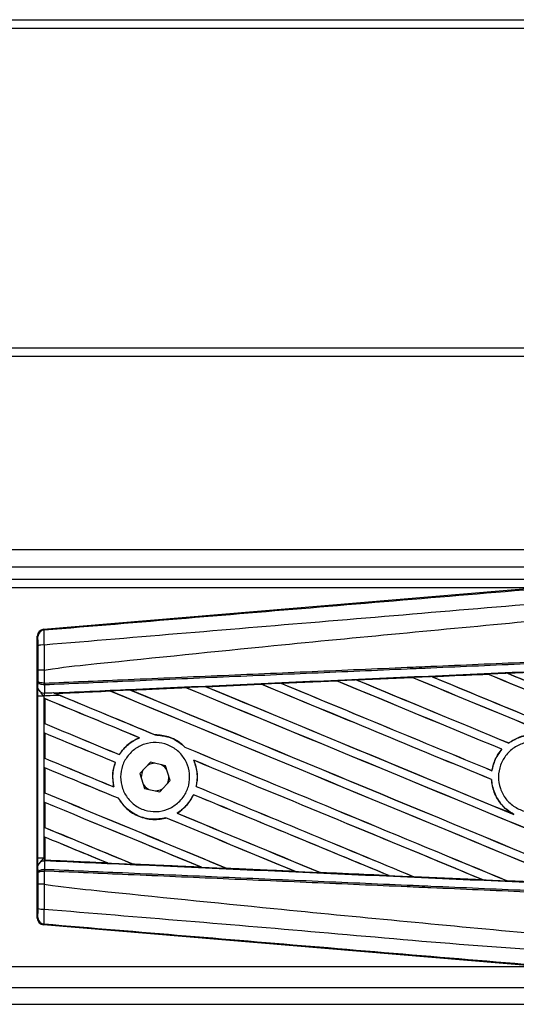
# Model space of a CAD drawing. Header units: millimetres. Extents: x 0 to 420, y 0 to 297.
# Tile 75 of 104: x 217.68 to 220.94, y 237.39 to 243.86. Entities that reach past the tile are written whole.
import ezdxf

# ---------------------------------------------------------------- set-up
doc = ezdxf.new("R2010")
doc.units = ezdxf.units.MM

msp = doc.modelspace()

# ---------------------------------------------------------------- linework, layer by layer
at = {"color": 7, "linetype": 'Continuous', "lineweight": 25}
for p, q in [((57.42278, 243.85996), (223.20794, 243.85996)), ((57.42278, 243.8047), (223.20794, 243.8047)), ((57.42278, 241.70475), (223.20794, 241.70475)), ((57.42278, 241.64949), (223.20794, 241.64949)), ((222.76584, 240.37847), (56.98068, 240.37847)), ((139.818, 240.26795), (221.19088, 240.26795)), ((139.818, 240.18505), (221.16325, 240.18505)), ((221.0721, 240.12979), (212.54242, 240.12979)), ((217.83302, 239.85668), (221.11093, 240.13307)), ((217.79685, 239.80866), (217.79253, 239.81263)), ((217.79253, 237.96018), (217.79253, 239.81263)), ((217.83302, 239.85668), (217.83734, 239.85271)), ((217.79749, 239.51471), (217.79749, 239.58835)), ((217.83718, 239.58845), (217.83721, 239.58845)), ((217.83721, 239.58845), (217.83721, 239.50328)), ((220.75046, 239.56247), (220.3844, 239.5462)), ((220.75035, 239.56253), (220.75046, 239.56247)), ((220.75046, 239.56247), (220.75093, 239.56203)), ((220.8794, 239.56825), (221.24651, 239.58448)), ((220.87955, 239.5682), (220.8794, 239.56825)), ((220.88111, 239.5678), (220.87955, 239.5682)), ((217.79709, 239.46965), (217.79749, 239.51471)), ((217.83996, 239.49153), (217.83717, 239.49159)), ((217.83721, 239.50328), (217.83896, 239.50328)), ((217.83996, 239.49153), (217.83949, 239.43831)), ((218.89989, 239.48009), (219.26214, 239.49629)), ((219.26214, 239.49629), (219.2627, 239.49603)), ((219.2627, 239.49603), (219.26314, 239.49562)), ((219.39442, 239.5022), (219.75818, 239.51843)), ((219.39502, 239.50198), (219.39442, 239.5022)), ((219.39649, 239.5016), (219.39502, 239.50198)), ((219.75818, 239.51843), (219.75853, 239.51827)), ((219.75853, 239.51827), (219.75898, 239.51784)), ((219.88917, 239.52427), (220.25424, 239.54052)), ((219.88956, 239.52413), (219.88917, 239.52427)), ((220.25445, 239.54041), (219.88956, 239.52413)), ((219.89106, 239.52375), (219.88956, 239.52413)), ((220.25424, 239.54052), (220.25445, 239.54041)), ((220.25445, 239.54041), (220.25491, 239.53998)), ((220.3844, 239.5462), (220.38416, 239.54629)), ((220.38593, 239.54581), (220.3844, 239.5462)), ((217.89889, 239.4409), (217.90247, 239.43943)), ((218.27132, 239.4513), (217.91328, 239.43505)), ((217.91462, 239.43471), (217.91328, 239.43505)), ((218.27132, 239.4513), (218.27173, 239.45091)), ((218.40827, 239.45709), (218.40689, 239.45744)), ((218.76696, 239.47371), (218.76739, 239.47331)), ((218.90223, 239.47938), (218.9008, 239.47975)), ((217.79691, 238.35428), (217.79691, 239.41853)), ((217.83662, 239.41853), (217.79691, 239.41853)), ((217.83662, 239.41853), (217.83662, 238.35428)), ((217.84189, 239.40152), (217.84189, 239.23735)), ((217.84214, 239.40116), (217.84189, 239.40152)), ((217.84214, 239.23751), (217.84214, 239.40116)), ((217.84189, 239.23735), (217.84214, 239.23751)), ((217.84189, 239.17423), (217.84189, 239.01005)), ((217.84214, 239.17386), (217.84189, 239.17423)), ((217.84214, 239.01021), (217.84214, 239.17386)), ((218.56654, 239.16384), (218.566, 239.16433)), ((218.46279, 239.14464), (218.46375, 239.1445)), ((220.88805, 239.11007), (220.88776, 239.11045)), ((218.33084, 239.03437), (218.33051, 239.03477)), ((218.762, 239.08298), (218.76128, 239.08302)), ((220.84303, 239.06932), (220.84367, 239.06932)), ((217.84189, 239.01005), (217.84214, 239.01021)), ((218.30479, 238.98265), (218.30533, 238.98269)), ((218.5357, 238.98392), (218.46638, 238.90896)), ((218.63527, 238.96136), (218.5357, 238.98392)), ((218.81987, 238.99728), (218.82065, 238.9967)), ((217.84189, 238.94693), (217.84189, 238.78275)), ((217.84214, 238.94657), (217.84189, 238.94693)), ((217.84214, 238.78292), (217.84214, 238.94657)), ((218.46638, 238.90896), (218.49663, 238.81145)), ((218.66553, 238.86385), (218.63527, 238.96136)), ((220.77809, 238.92836), (220.77767, 238.9288)), ((218.47477, 238.8864), (218.4749, 238.88148)), ((218.59621, 238.78889), (218.66553, 238.86385)), ((220.77489, 238.87022), (220.77537, 238.87029)), ((217.84189, 238.78275), (217.84214, 238.78292)), ((218.29575, 238.82164), (218.29512, 238.82216)), ((218.49663, 238.81145), (218.59621, 238.78889)), ((218.83654, 238.82475), (218.83604, 238.8247)), ((217.84189, 238.71963), (217.84189, 238.55546)), ((217.84214, 238.71927), (217.84189, 238.71963)), ((217.84214, 238.55562), (217.84214, 238.71927)), ((218.32512, 238.74695), (218.32565, 238.74699)), ((218.81777, 238.77085), (218.81812, 238.77044)), ((218.71097, 238.64957), (218.71016, 238.64964)), ((218.63694, 238.61831), (218.63729, 238.61791)), ((220.9217, 238.64153), (220.91569, 238.64428)), ((217.84189, 238.55546), (217.84214, 238.55562)), ((217.84189, 238.49234), (217.84189, 238.35405)), ((217.84214, 238.49197), (217.84189, 238.49234)), ((217.84214, 238.34139), (217.84214, 238.49197)), ((217.83662, 238.35428), (217.79691, 238.35428)), ((217.83662, 238.35428), (217.84189, 238.35405)), ((217.83949, 238.3345), (217.83996, 238.28128)), ((217.84182, 238.33439), (217.83949, 238.3345)), ((217.84184, 238.33613), (217.84182, 238.33439)), ((217.84189, 238.35405), (217.84189, 238.34012)), ((217.84189, 238.34012), (217.84194, 238.341)), ((217.84214, 238.34139), (217.84194, 238.341)), ((217.84194, 238.341), (218.25314, 238.32233)), ((218.25314, 238.32233), (218.25142, 238.32282)), ((217.79749, 238.2581), (217.79709, 238.30316)), ((217.83996, 238.28128), (217.83717, 238.28122)), ((217.83721, 238.26953), (217.83721, 238.18435)), ((217.83896, 238.26953), (217.83721, 238.26953)), ((218.42148, 238.31512), (218.42199, 238.31469)), ((218.87049, 238.29443), (218.86871, 238.29493)), ((219.03598, 238.2874), (219.03652, 238.28695)), ((219.48724, 238.26669), (219.4854, 238.26722)), ((219.48724, 238.26669), (219.48793, 238.26643)), ((219.65031, 238.25983), (219.65086, 238.25936)), ((219.65134, 238.25914), (219.65086, 238.25936)), ((219.65086, 238.25936), (220.10339, 238.23913)), ((217.79749, 238.18446), (217.79749, 238.2581)), ((220.10339, 238.23913), (220.1015, 238.23967)), ((220.10339, 238.23913), (220.10378, 238.23898)), ((220.26447, 238.2324), (220.26503, 238.23192)), ((220.26529, 238.2318), (220.26503, 238.23192)), ((220.71916, 238.21166), (220.26529, 238.2318)), ((220.71894, 238.21174), (220.71702, 238.21228)), ((220.71894, 238.21174), (220.71916, 238.21166)), ((220.87845, 238.20512), (220.87903, 238.20464)), ((220.87915, 238.20457), (220.87903, 238.20464)), ((221.33402, 238.18447), (220.87915, 238.20457)), ((217.83721, 238.18435), (217.83718, 238.18436)), ((217.79253, 237.96018), (217.79685, 237.96415)), ((217.83734, 237.9201), (217.83302, 237.91613)), ((221.11093, 237.63974), (217.83302, 237.91613)), ((212.54242, 237.64302), (221.0721, 237.64302)), ((208.44971, 237.50486), (221.24615, 237.50486)), ((208.41751, 237.39434), (222.76584, 237.39434))]:
    msp.add_line(p, q, dxfattribs=at)
at = {"color": 7, "linetype": 'Continuous', "lineweight": 25, "flags": 128}
for points in [[(218.56376, 238.97756), (218.53106, 238.97065), (218.51616, 238.96279)], [(218.48591, 238.93008), (218.48171, 238.9213), (218.47477, 238.8864)], [(218.6438, 238.93388), (218.63043, 238.95088), (218.60721, 238.96772)], [(218.48811, 238.83893), (218.50148, 238.82193), (218.52469, 238.80509)], [(218.56815, 238.79525), (218.60085, 238.80216), (218.61574, 238.81002)]]:
    msp.add_lwpolyline(points, dxfattribs=at)
at = {"color": 7, "linetype": 'Continuous', "lineweight": 25}
for centre, radius, start, end in [((217.84106, 239.80865), 0.04421, 94.82433, 179.995395), ((217.82801, 239.65107), 0.10278, 85.093189, 107.317577), ((217.95953, 239.49699), 0.12248, 177.055971, 182.527777), ((217.96233, 239.50789), 0.12346, 182.143241, 187.618539), ((217.83552, 239.47729), 0.03918, 191.253846, 275.813064), ((218.56595, 238.8864), 0.09118, 331.37941, 3.09719), ((217.83552, 238.29551), 0.03918, 84.186936, 168.746154), ((217.95953, 238.27582), 0.12248, 177.472223, 182.944029), ((217.96233, 238.26491), 0.12346, 172.381461, 177.856759), ((217.82801, 238.12174), 0.10278, 252.682423, 274.906811), ((217.84106, 237.96416), 0.04421, 180.004605, 265.17567)]:
    msp.add_arc(centre, radius, start, end, dxfattribs=at)
for centre, major_axis, ratio, start_param, end_param in [((217.83674, 239.81262), (-0.03255, 0.02992), 0.9999298, 5.5398822, 7.0264884), ((222.65041, 238.81789), (47.37583, 2.0691), 0.0174384, 1.6101394, 1.6178511), ((222.65041, 238.32809), (47.40321, -19.63655), 0.0080625, 1.5811211, 1.6142297), ((222.65041, 238.32809), (47.37558, -19.6251), 0.0080625, 1.5811349, 1.6142408), ((222.65041, 239.28213), (47.40321, -19.63655), 0.0080625, 4.6783598, 4.7087439), ((222.65041, 238.81789), (47.37583, 2.0691), 0.0174384, 1.5996611, 1.6073895), ((222.65041, 239.28213), (47.37558, -19.6251), 0.0080625, 4.678374, 4.70873), ((222.65041, 238.81789), (47.37583, 2.0691), 0.0174384, 1.6415937, 1.6492334), ((222.65041, 237.6462), (47.40321, -19.63655), 0.0080625, 1.6137014, 1.6456745), ((222.65041, 237.6462), (47.37558, -19.6251), 0.0080625, 1.6137346, 1.6456952), ((222.65041, 238.60024), (47.40321, -19.63655), 0.0080625, 4.6469879, 4.676221), ((222.65041, 238.81789), (47.37583, 2.0691), 0.0174384, 1.6311045, 1.6387719), ((222.65041, 238.60024), (47.37558, -19.6251), 0.0080625, 4.6469916, 4.676189), ((222.65041, 237.8735), (47.40321, -19.63655), 0.0080625, 1.6122595, 1.6351872), ((222.65041, 237.8735), (47.37558, -19.6251), 0.0080625, 1.6122952, 1.635206), ((222.65041, 238.82753), (47.40321, -19.63655), 0.0080625, 4.657446, 4.6785423), ((222.65041, 238.81789), (47.37583, 2.0691), 0.0174384, 1.6206202, 1.6283115), ((222.65041, 238.82753), (47.37558, -19.6251), 0.0080625, 4.657452, 4.6785144), ((222.65041, 238.10079), (47.40321, -19.63655), 0.0080625, 1.5741362, 1.6247061), ((222.65041, 238.10079), (47.37558, -19.6251), 0.0080625, 1.5741362, 1.6247216), ((222.65041, 239.05483), (47.40321, -19.63655), 0.0080625, 4.6679028, 4.7087439), ((222.65041, 239.05483), (47.37558, -19.6251), 0.0080625, 4.6679124, 4.70873), ((222.65041, 237.91835), (47.40321, -19.63655), 0.0080625, 4.6155889, 4.6162365), ((222.65041, 238.81789), (47.37583, 2.0691), 0.0174384, 1.6625911, 1.6701642), ((222.65041, 237.91835), (47.37558, -19.6251), 0.0080625, 4.6155994, 4.6294087), ((222.65041, 237.91835), (47.40321, -19.63655), 0.0080625, 4.6162365, 4.6294706), ((222.65041, 237.19161), (47.40321, -19.63655), 0.0080625, 1.6019097, 1.6666749), ((222.65041, 237.19161), (47.37558, -19.6251), 0.0080625, 1.6019696, 1.6666926), ((222.65041, 238.14564), (47.40321, -19.63655), 0.0080625, 4.6260612, 4.6913082), ((222.65041, 238.81789), (47.37583, 2.0691), 0.0174384, 1.6520889, 1.6596971), ((222.65041, 238.14564), (47.37558, -19.6251), 0.0080625, 4.6260664, 4.6912803), ((222.65041, 237.4189), (47.40321, -19.63655), 0.0080625, 1.5889473, 1.6561698), ((222.65041, 237.4189), (47.37558, -19.6251), 0.0080625, 1.5889989, 1.6561903), ((222.65041, 238.37294), (47.40321, -19.63655), 0.0080625, 4.6365269, 4.6792527), ((222.65041, 238.37294), (47.37558, -19.6251), 0.0080625, 4.6365302, 4.6791045), ((222.65041, 236.96431), (47.40321, -19.63655), 0.0080625, 1.662571, 1.675749), ((222.65041, 236.96431), (47.37558, -19.6251), 0.0080625, 1.6626432, 1.6758033), ((222.65041, 237.69105), (47.40321, -19.63655), 0.0080625, 4.614116, 4.6244786), ((222.65041, 237.69105), (47.37558, -19.6251), 0.0080625, 4.6140616, 4.6244184), ((222.65041, 236.73701), (47.40321, -19.63655), 0.0080625, 1.6659268, 1.675749), ((222.65041, 236.73701), (47.37558, -19.6251), 0.0080625, 1.6659917, 1.6758033), ((222.65041, 237.91835), (47.40321, -19.63655), 0.0080625, 4.6335933, 4.6783545), ((222.65041, 237.91835), (47.37558, -19.6251), 0.0080625, 4.6335606, 4.6783179), ((222.65041, 237.46376), (47.40321, -19.63655), 0.0080625, 4.614116, 4.6237352), ((222.65041, 237.46376), (47.37558, -19.6251), 0.0080625, 4.6140616, 4.6236682), ((222.65041, 236.96431), (47.40321, -19.63655), 0.0080625, 1.6148882, 1.6550317), ((222.65041, 236.96431), (47.37558, -19.6251), 0.0080625, 1.6149572, 1.6550624), ((222.65041, 236.50972), (47.40321, -19.63655), 0.0080625, 1.6654961, 1.675749), ((222.65041, 236.50972), (47.37558, -19.6251), 0.0080625, 1.665561, 1.6758033), ((222.65041, 237.23646), (47.40321, -19.63655), 0.0080625, 4.614116, 4.6394359), ((222.65041, 237.23646), (47.37558, -19.6251), 0.0080625, 4.6140616, 4.6393619), ((222.65041, 237.69105), (47.40321, -19.63655), 0.0080625, 4.6351756, 4.6653921), ((222.65041, 237.69105), (47.37558, -19.6251), 0.0080625, 4.6351392, 4.6653454), ((222.65041, 236.28242), (47.40321, -19.63655), 0.0080625, 1.6539356, 1.675749), ((222.65041, 236.28242), (47.37558, -19.6251), 0.0080625, 1.6540446, 1.6758033), ((222.65041, 236.73701), (47.40321, -19.63655), 0.0080625, 1.6278844, 1.655076), ((222.65041, 236.73701), (47.37558, -19.6251), 0.0080625, 1.627964, 1.6551159), ((222.65041, 237.46376), (47.40321, -19.63655), 0.0080625, 4.6325112, 4.6524197), ((222.65041, 237.46376), (47.37558, -19.6251), 0.0080625, 4.6324797, 4.6523609), ((222.65041, 236.50972), (47.40321, -19.63655), 0.0080625, 1.6408998, 1.6589038), ((222.65041, 236.50972), (47.37558, -19.6251), 0.0080625, 1.6409924, 1.6589459), ((222.65041, 237.00916), (47.40321, -19.63655), 0.0080625, 4.614116, 4.6264399), ((222.65041, 237.00916), (47.37558, -19.6251), 0.0080625, 4.6140616, 4.6263463), ((222.65041, 236.05513), (47.40321, -19.63655), 0.0080625, 1.6669927, 1.675749), ((222.65041, 236.05513), (47.37558, -19.6251), 0.0080625, 1.6671231, 1.6758033), ((222.65041, 238.95492), (47.37583, -2.0691), 0.0174384, 4.6114834, 4.6201637), ((222.65041, 238.95492), (47.37583, -2.0691), 0.0174384, 4.6237681, 4.6332421), ((222.65041, 238.95492), (47.37583, -2.0691), 0.0174384, 4.6367837, 4.6462943), ((222.65041, 238.95492), (47.37583, -2.0691), 0.0174384, 4.6497827, 4.6593227), ((222.65041, 238.95492), (47.37583, -2.0691), 0.0174384, 4.6627672, 4.6723296), ((222.65041, 238.95492), (47.37583, -2.0691), 0.0174384, 4.6757396, 4.6853172), ((217.83674, 237.96019), (-0.03255, -0.02992), 0.9999298, 5.5398822, 7.0264884)]:
    msp.add_ellipse(centre, major_axis=major_axis, ratio=ratio, start_param=start_param, end_param=end_param, dxfattribs=at)
for points, knots in [([(217.83734, 239.85271), (218.45894, 239.90462), (219.40588, 239.98371), (220.68186, 240.09074), (221.66139, 240.17305), (222.31475, 240.22811), (222.64136, 240.25563)], [0, 0, 0, 0, 0.38905274, 0.59267292, 0.79638077, 1, 1, 1, 1]), ([(222.64961, 240.15713), (222.64961, 240.15713), (222.32225, 240.1297), (221.66747, 240.0743), (220.68569, 239.99189), (219.40752, 239.88465), (218.45909, 239.80544), (217.8368, 239.75347)], [0, 0, 0, 0, 0.0000007, 0.2037107, 0.4074721, 0.6112331, 1, 1, 1, 1]), ([(217.83721, 239.58845), (217.85578, 239.59143), (217.97034, 239.60983), (218.47301, 239.661), (219.50579, 239.76764), (220.99586, 239.90798), (222.09867, 240.00998), (222.65041, 240.06101)], [0, 0, 0, 0, 0.0117013, 0.0722088, 0.3141935, 0.6568871, 1, 1, 1, 1]), ([(217.83734, 239.85271), (217.83695, 239.85135), (217.83617, 239.84863), (217.83566, 239.82926), (217.83572, 239.80108), (217.83623, 239.77384), (217.83669, 239.75759), (217.8368, 239.75347)], [0, 0, 0, 0, 0.2310896, 0.4626691, 0.6930315, 0.9222733, 1, 1, 1, 1]), ([(217.79742, 239.74919), (217.79741, 239.75166), (217.7974, 239.76143), (217.79734, 239.7778), (217.79721, 239.79471), (217.79704, 239.80629), (217.79691, 239.80787), (217.79685, 239.80866)], [0, 0, 0, 0, 0.077747, 0.3068364, 0.5369565, 0.7685092, 1, 1, 1, 1]), ([(217.79749, 239.58835), (217.79749, 239.6025), (217.79748, 239.6562), (217.79744, 239.70975), (217.79742, 239.74919)], [0, 0, 0, 0, 0.2634259, 1, 1, 1, 1]), ([(217.8368, 239.75347), (217.8369, 239.71303), (217.83704, 239.65809), (217.83715, 239.60299), (217.83718, 239.58845)], [0, 0, 0, 0, 0.7361158, 1, 1, 1, 1]), ([(217.83896, 239.50328), (218.00968, 239.51072), (218.38753, 239.5272), (218.97348, 239.55275), (219.59665, 239.57992), (220.06453, 239.60032), (220.53244, 239.62073), (221.00034, 239.64113), (221.7582, 239.67418), (222.30822, 239.69816), (222.65011, 239.71307)], [0, 0, 0, 0, 0.1067875, 0.2363437, 0.3660006, 0.49568, 0.5280684, 0.6576246, 0.7871807, 1, 1, 1, 1]), ([(222.65062, 239.70135), (222.30877, 239.68644), (221.7588, 239.66245), (221.00102, 239.6294), (220.53317, 239.60899), (220.06531, 239.58859), (219.59748, 239.56818), (218.97437, 239.541), (218.38848, 239.51545), (218.01067, 239.49897), (217.83996, 239.49153)], [0, 0, 0, 0, 0.2128192, 0.3423754, 0.4719315, 0.5043199, 0.6339993, 0.7636563, 0.8932125, 1, 1, 1, 1]), ([(217.90247, 239.43943), (218.08131, 239.44755), (218.50355, 239.46671), (219.04837, 239.49128), (219.65833, 239.51866), (220.2688, 239.54595), (221.00196, 239.57851), (221.73554, 239.61088), (222.2859, 239.63503), (222.59167, 239.64838), (222.65282, 239.65105)], [0, 0, 0, 0, 0.1133009, 0.26751, 0.3446127, 0.4988218, 0.6530308, 0.8072398, 0.9614489, 1, 1, 1, 1]), ([(217.83718, 239.58845), (217.83228, 239.58845), (217.82249, 239.58844), (217.8101, 239.58842), (217.80122, 239.58839), (217.79782, 239.58837), (217.79755, 239.58835), (217.79749, 239.58835)], [0, 0, 0, 0, 0.2310628, 0.4621255, 0.6931886, 0.9283933, 1, 1, 1, 1]), ([(220.38416, 239.54629), (220.48398, 239.55072), (220.60603, 239.55614), (220.72811, 239.56155), (220.75035, 239.56253)], [0, 0, 0, 0, 0.81785239, 1, 1, 1, 1]), ([(220.8794, 239.56825), (220.87114, 239.56788), (220.82812, 239.56598), (220.7851, 239.56407), (220.75035, 239.56253)], [0, 0, 0, 0, 0.1920833, 1, 1, 1, 1]), ([(221.24657, 239.58444), (221.16526, 239.58084), (221.04291, 239.57544), (220.92058, 239.57001), (220.87955, 239.5682)], [0, 0, 0, 0, 0.6645692, 1, 1, 1, 1]), ([(217.83721, 239.50328), (217.83254, 239.50353), (217.82327, 239.50403), (217.81138, 239.50616), (217.80236, 239.5091), (217.79824, 239.51211), (217.79752, 239.51403), (217.79749, 239.51468), (217.79749, 239.51471)], [0, 0, 0, 0, 0.2164201, 0.4299321, 0.6491465, 0.8823001, 0.9946844, 1, 1, 1, 1]), ([(217.83717, 239.49159), (217.8325, 239.49209), (217.82323, 239.4931), (217.81135, 239.49741), (217.80233, 239.50337), (217.79823, 239.50944), (217.79751, 239.51334), (217.79749, 239.51465), (217.79749, 239.51471)], [0, 0, 0, 0, 0.2164201, 0.4299321, 0.6491465, 0.8823001, 0.9946844, 1, 1, 1, 1]), ([(219.2627, 239.49603), (219.23229, 239.49467), (219.11162, 239.48924), (218.99101, 239.48381), (218.9008, 239.47975)], [0, 0, 0, 0, 0.2520371, 1, 1, 1, 1]), ([(219.39442, 239.5022), (219.38616, 239.50183), (219.34207, 239.49986), (219.29797, 239.49789), (219.26214, 239.49629)], [0, 0, 0, 0, 0.1872412, 1, 1, 1, 1]), ([(219.75853, 239.51827), (219.6848, 239.51497), (219.56361, 239.50954), (219.44246, 239.50411), (219.39502, 239.50198)], [0, 0, 0, 0, 0.6083995, 1, 1, 1, 1]), ([(219.88917, 239.52427), (219.88091, 239.5239), (219.83817, 239.522), (219.79451, 239.52005), (219.75911, 239.51847), (219.75818, 239.51843)], [0, 0, 0, 0, 0.1891642, 0.9787735, 1, 1, 1, 1]), ([(220.38416, 239.54629), (220.3759, 239.54592), (220.33259, 239.544), (220.28928, 239.54207), (220.25424, 239.54052)], [0, 0, 0, 0, 0.1907829, 1, 1, 1, 1]), ([(217.79691, 239.41853), (217.79692, 239.42796), (217.79693, 239.44547), (217.79703, 239.46182), (217.79708, 239.46862), (217.79709, 239.46965)], [0, 0, 0, 0, 0.4977123, 0.9237782, 1, 1, 1, 1]), ([(217.81389, 239.44009), (217.81813, 239.43545), (217.82512, 239.42778), (217.83327, 239.4212), (217.83654, 239.41859), (217.83662, 239.41853)], [0, 0, 0, 0, 0.5998185, 0.9900583, 1, 1, 1, 1]), ([(217.83949, 239.43831), (217.83939, 239.43791), (217.83875, 239.43529), (217.83769, 239.42949), (217.83693, 239.42276), (217.83667, 239.41911), (217.83662, 239.41853)], [0, 0, 0, 0, 0.0771068, 0.5053181, 0.9215233, 1, 1, 1, 1]), ([(217.94191, 239.42312), (217.9129, 239.42186), (217.8778, 239.42033), (217.84271, 239.41879), (217.83662, 239.41853)], [0, 0, 0, 0, 0.8265638, 1, 1, 1, 1]), ([(217.83949, 239.43831), (217.84406, 239.43851), (217.86386, 239.43937), (217.88366, 239.44024), (217.89889, 239.4409)], [0, 0, 0, 0, 0.231001, 1, 1, 1, 1]), ([(217.89889, 239.4409), (217.90831, 239.43702), (217.92256, 239.43115), (217.93701, 239.42515), (217.94191, 239.42312)], [0, 0, 0, 0, 0.6608732, 1, 1, 1, 1]), ([(217.91136, 239.4358), (217.90985, 239.43641), (217.90719, 239.43749), (217.9039, 239.43885), (217.90247, 239.43943)], [0, 0, 0, 0, 0.5670555, 1, 1, 1, 1]), ([(217.91136, 239.4358), (217.95414, 239.43772), (218.07366, 239.44308), (218.19324, 239.44844), (218.27001, 239.45188)], [0, 0, 0, 0, 0.3579755, 1, 1, 1, 1]), ([(217.91328, 239.43505), (217.91314, 239.4351), (217.91285, 239.4352), (217.91185, 239.43561), (217.91136, 239.4358)], [0, 0, 0, 0, 0.5174533, 1, 1, 1, 1]), ([(218.40555, 239.45796), (218.3973, 239.45759), (218.35606, 239.45574), (218.31088, 239.45371), (218.27395, 239.45206), (218.27001, 239.45188)], [0, 0, 0, 0, 0.1825482, 0.9127414, 1, 1, 1, 1]), ([(218.27001, 239.45188), (218.27042, 239.4517), (218.27114, 239.45139), (218.27127, 239.45133), (218.27132, 239.4513)], [0, 0, 0, 0, 0.5769873, 1, 1, 1, 1]), ([(218.40555, 239.45796), (218.45952, 239.46037), (218.57967, 239.46576), (218.69988, 239.47114), (218.76609, 239.4741)], [0, 0, 0, 0, 0.4492129, 1, 1, 1, 1]), ([(218.40689, 239.45744), (218.40675, 239.45749), (218.40653, 239.45756), (218.40582, 239.45785), (218.40555, 239.45796)], [0, 0, 0, 0, 0.615701, 1, 1, 1, 1]), ([(218.76696, 239.47371), (218.65808, 239.46879), (218.53803, 239.46337), (218.41804, 239.45794), (218.40689, 239.45744)], [0, 0, 0, 0, 0.9070225, 1, 1, 1, 1]), ([(218.89989, 239.48009), (218.89164, 239.47972), (218.84703, 239.47773), (218.80244, 239.47573), (218.76609, 239.4741)], [0, 0, 0, 0, 0.18503, 1, 1, 1, 1]), ([(218.76609, 239.4741), (218.76641, 239.47396), (218.76688, 239.47376), (218.76694, 239.47372), (218.76696, 239.47371)], [0, 0, 0, 0, 0.6973497, 1, 1, 1, 1]), ([(218.9008, 239.47975), (218.90068, 239.47979), (218.90051, 239.47985), (218.90001, 239.48004), (218.89989, 239.48009)], [0, 0, 0, 0, 0.748666, 1, 1, 1, 1]), ([(218.762, 239.08298), (218.75364, 239.09071), (218.72247, 239.11951), (218.65693, 239.1555), (218.59592, 239.16142), (218.566, 239.16433)], [0, 0, 0, 0, 0.1573825, 0.5868292, 1, 1, 1, 1]), ([(218.56654, 239.16384), (218.59758, 239.16066), (218.65983, 239.1543), (218.72432, 239.11742), (218.75421, 239.0896), (218.76128, 239.08302)], [0, 0, 0, 0, 0.431457, 0.865462, 1, 1, 1, 1]), ([(221.32756, 238.92814), (221.32634, 238.93506), (221.31973, 238.97262), (221.29204, 239.03787), (221.22864, 239.10856), (221.14508, 239.15439), (221.05146, 239.16958), (220.96088, 239.15516), (220.91094, 239.12463), (220.88776, 239.11045)], [0, 0, 0, 0, 0.037003, 0.2010348, 0.3650919, 0.5292097, 0.6934103, 0.8576873, 1, 1, 1, 1]), ([(220.88805, 239.11007), (220.90885, 239.12301), (220.95619, 239.15246), (221.04353, 239.16896), (221.13744, 239.1564), (221.22218, 239.11294), (221.28739, 239.04406), (221.31799, 238.97735), (221.32536, 238.93743), (221.32708, 238.92808)], [0, 0, 0, 0, 0.1286936, 0.2929509, 0.4572451, 0.621517, 0.7857166, 0.9498324, 1, 1, 1, 1]), ([(218.46279, 239.14464), (218.43668, 239.13175), (218.3839, 239.1057), (218.34843, 239.05858), (218.33051, 239.03477)], [0, 0, 0, 0, 0.4947316, 1, 1, 1, 1]), ([(218.33084, 239.03437), (218.34981, 239.05937), (218.38565, 239.10658), (218.43876, 239.13237), (218.46375, 239.1445)], [0, 0, 0, 0, 0.5295417, 1, 1, 1, 1]), ([(218.72773, 238.72727), (218.708, 238.71085), (218.66856, 238.67801), (218.59299, 238.65716), (218.51565, 238.66092), (218.44361, 238.69061), (218.38558, 238.74244), (218.34808, 238.81052), (218.33529, 238.88699), (218.34845, 238.96321), (218.38597, 239.03076), (218.44371, 239.0822), (218.51536, 239.11175), (218.59294, 239.11592), (218.66763, 239.09406), (218.73083, 239.04862), (218.77529, 238.98487), (218.79613, 238.91006), (218.79084, 238.83303), (218.76503, 238.77012), (218.73806, 238.73914), (218.72773, 238.72727)], [0, 0, 0, 0, 0.053804, 0.1076031, 0.1615183, 0.2155014, 0.269422, 0.323168, 0.3767051, 0.4301008, 0.4834934, 0.5370217, 0.5907565, 0.6446694, 0.6986525, 0.7525749, 0.8063418, 0.8599294, 0.9133852, 0.9668046, 1, 1, 1, 1]), ([(221.21616, 238.72145), (221.1958, 238.70491), (221.15508, 238.67182), (221.07755, 238.65139), (220.99855, 238.65612), (220.92531, 238.68719), (220.86655, 238.74065), (220.8288, 238.81057), (220.81634, 238.88901), (220.83052, 238.96712), (220.86974, 239.03613), (220.92958, 239.08829), (221.00335, 239.11772), (221.08273, 239.12107), (221.15875, 239.09794), (221.22283, 239.05094), (221.2677, 238.9854), (221.2884, 238.90864), (221.28231, 238.82968), (221.25516, 238.76522), (221.22699, 238.73361), (221.21616, 238.72145)], [0, 0, 0, 0, 0.0537008, 0.107401, 0.161118, 0.214849, 0.268575, 0.3222758, 0.3759418, 0.429583, 0.4832243, 0.5368906, 0.5905915, 0.6443177, 0.6980486, 0.7517655, 0.8054595, 0.8591318, 0.9127903, 0.9664454, 1, 1, 1, 1]), ([(220.84303, 239.06932), (220.8336, 239.05737), (220.80487, 239.02095), (220.78506, 238.97095), (220.77868, 238.93455), (220.77767, 238.9288)], [0, 0, 0, 0, 0.2914904, 0.8881008, 1, 1, 1, 1]), ([(220.77809, 238.92836), (220.78545, 238.95876), (220.79796, 239.01039), (220.83035, 239.05214), (220.84367, 239.06932)], [0, 0, 0, 0, 0.5886716, 1, 1, 1, 1]), ([(218.30479, 238.98265), (218.30062, 238.96953), (218.28704, 238.92683), (218.28517, 238.87098), (218.29324, 238.83138), (218.29512, 238.82216)], [0, 0, 0, 0, 0.2539841, 0.8264322, 1, 1, 1, 1]), ([(218.29575, 238.82164), (218.29111, 238.85226), (218.28284, 238.90685), (218.29847, 238.95955), (218.30533, 238.98269)], [0, 0, 0, 0, 0.5610233, 1, 1, 1, 1]), ([(218.81987, 238.99728), (218.82977, 238.96797), (218.8488, 238.91164), (218.84017, 238.85288), (218.83604, 238.8247)], [0, 0, 0, 0, 0.520389, 1, 1, 1, 1]), ([(218.83654, 238.82475), (218.83865, 238.836), (218.84645, 238.87773), (218.84252, 238.93779), (218.82618, 238.98179), (218.82065, 238.9967)], [0, 0, 0, 0, 0.1960692, 0.727723, 1, 1, 1, 1]), ([(220.77489, 238.87022), (220.77535, 238.8644), (220.77822, 238.82756), (220.79864, 238.76126), (220.84943, 238.68875), (220.89555, 238.6578), (220.91569, 238.64428)], [0, 0, 0, 0, 0.0633447, 0.4007335, 0.7381907, 1, 1, 1, 1]), ([(220.9217, 238.64153), (220.9055, 238.6515), (220.86272, 238.67782), (220.8098, 238.74182), (220.78115, 238.81319), (220.77669, 238.85723), (220.77537, 238.87029)], [0, 0, 0, 0, 0.2012869, 0.5312186, 0.8609815, 1, 1, 1, 1]), ([(218.32512, 238.74695), (218.33984, 238.72576), (218.37239, 238.67889), (218.44765, 238.62917), (218.53904, 238.60434), (218.60422, 238.60925), (218.63585, 238.61753), (218.63729, 238.61791)], [0, 0, 0, 0, 0.2124905, 0.4699569, 0.7284596, 0.9876644, 1, 1, 1, 1]), ([(218.63694, 238.61831), (218.60599, 238.61324), (218.54396, 238.60306), (218.4516, 238.62821), (218.37462, 238.6771), (218.34111, 238.72494), (218.32565, 238.74699)], [0, 0, 0, 0, 0.2586156, 0.5182547, 0.7778659, 1, 1, 1, 1]), ([(218.81777, 238.77085), (218.80236, 238.74367), (218.77499, 238.69538), (218.72988, 238.66356), (218.71016, 238.64964)], [0, 0, 0, 0, 0.5628369, 1, 1, 1, 1]), ([(218.71097, 238.64957), (218.71358, 238.65121), (218.73285, 238.66333), (218.77455, 238.69794), (218.80457, 238.74111), (218.81786, 238.76988), (218.81812, 238.77044)], [0, 0, 0, 0, 0.0566586, 0.4186058, 0.988574, 1, 1, 1, 1]), ([(217.79709, 238.30316), (217.79704, 238.31056), (217.79694, 238.32435), (217.79691, 238.34344), (217.79691, 238.35291), (217.79691, 238.35428)], [0, 0, 0, 0, 0.4975078, 0.9271867, 1, 1, 1, 1]), ([(217.83662, 238.35428), (217.83654, 238.35421), (217.83327, 238.35161), (217.82512, 238.34503), (217.81813, 238.33736), (217.81389, 238.33272)], [0, 0, 0, 0, 0.0099417, 0.4001815, 1, 1, 1, 1]), ([(217.83662, 238.35428), (217.83666, 238.35375), (217.83693, 238.35008), (217.83774, 238.34265), (217.83888, 238.33736), (217.83949, 238.3345)], [0, 0, 0, 0, 0.0718682, 0.4987863, 1, 1, 1, 1]), ([(217.84189, 238.35405), (217.84189, 238.35042), (217.84188, 238.34368), (217.84185, 238.3374), (217.84183, 238.33479), (217.84182, 238.33439)], [0, 0, 0, 0, 0.4979723, 0.9247743, 1, 1, 1, 1]), ([(217.84184, 238.33613), (217.84185, 238.3373), (217.84187, 238.33896), (217.84189, 238.33986), (217.84189, 238.34012)], [0, 0, 0, 0, 0.70818075, 1, 1, 1, 1]), ([(222.65282, 238.12176), (222.59167, 238.12443), (222.2859, 238.13778), (221.73554, 238.16192), (221.00196, 238.1943), (220.2688, 238.22686), (219.65833, 238.25414), (219.04837, 238.28153), (218.4833, 238.30701), (218.04088, 238.3271), (217.84184, 238.33613)], [0, 0, 0, 0, 0.0380636, 0.1903223, 0.342581, 0.4948397, 0.6470984, 0.723226, 0.8754847, 1, 1, 1, 1]), ([(218.25501, 238.3216), (218.20288, 238.32394), (218.09133, 238.32894), (217.95363, 238.33511), (217.86807, 238.33895), (217.84189, 238.34012)], [0, 0, 0, 0, 0.37841711, 0.80985914, 1, 1, 1, 1]), ([(217.79749, 238.2581), (217.79749, 238.25816), (217.79751, 238.25947), (217.79823, 238.26336), (217.80233, 238.26944), (217.81135, 238.2754), (217.82323, 238.27971), (217.8325, 238.28071), (217.83717, 238.28122)], [0, 0, 0, 0, 0.0053156, 0.1176999, 0.3508535, 0.5700679, 0.7835799, 1, 1, 1, 1]), ([(217.79749, 238.2581), (217.79749, 238.25813), (217.79752, 238.25877), (217.79824, 238.2607), (217.80236, 238.2637), (217.81138, 238.26665), (217.82327, 238.26878), (217.83254, 238.26928), (217.83721, 238.26953)], [0, 0, 0, 0, 0.0053156, 0.1176999, 0.3508535, 0.5700679, 0.7835799, 1, 1, 1, 1]), ([(222.65011, 238.05974), (222.30822, 238.07465), (221.7582, 238.09863), (221.00034, 238.13168), (220.53244, 238.15208), (220.06453, 238.17248), (219.59665, 238.19289), (218.97348, 238.22006), (218.38753, 238.24561), (218.00968, 238.26209), (217.83896, 238.26953)], [0, 0, 0, 0, 0.21281925, 0.34237541, 0.47193157, 0.50431996, 0.63399938, 0.76365637, 0.89321253, 1, 1, 1, 1]), ([(217.83996, 238.28128), (218.01067, 238.27384), (218.38848, 238.25736), (218.97437, 238.2318), (219.59748, 238.20463), (220.06531, 238.18422), (220.53317, 238.16382), (221.00102, 238.14341), (221.7588, 238.11036), (222.30877, 238.08637), (222.65062, 238.07146)], [0, 0, 0, 0, 0.1067875, 0.2363437, 0.3660007, 0.4956801, 0.5280685, 0.6576247, 0.7871808, 1, 1, 1, 1]), ([(218.25314, 238.32233), (218.25332, 238.32227), (218.25365, 238.32215), (218.25459, 238.32177), (218.25501, 238.3216)], [0, 0, 0, 0, 0.5548092, 1, 1, 1, 1]), ([(218.25501, 238.3216), (218.26326, 238.32123), (218.30449, 238.31938), (218.36063, 238.31687), (218.40853, 238.31472), (218.42343, 238.31405)], [0, 0, 0, 0, 0.1469211, 0.7346058, 1, 1, 1, 1]), ([(218.42343, 238.31405), (218.423, 238.31424), (218.42223, 238.31457), (218.42206, 238.31465), (218.42199, 238.31469)], [0, 0, 0, 0, 0.5692261, 1, 1, 1, 1]), ([(218.42199, 238.31469), (218.42811, 238.31441), (218.57755, 238.30765), (218.72708, 238.3009), (218.87049, 238.29443)], [0, 0, 0, 0, 0.040966, 1, 1, 1, 1]), ([(218.87165, 238.29398), (218.82591, 238.29603), (218.73061, 238.30029), (218.58362, 238.30687), (218.47997, 238.31152), (218.42585, 238.31394), (218.42343, 238.31405)], [0, 0, 0, 0, 0.3060679, 0.6376123, 0.9838287, 1, 1, 1, 1]), ([(218.87049, 238.29443), (218.87064, 238.29437), (218.87086, 238.29429), (218.87146, 238.29406), (218.87165, 238.29398)], [0, 0, 0, 0, 0.6753525, 1, 1, 1, 1]), ([(218.87165, 238.29398), (218.87991, 238.29361), (218.92117, 238.29176), (218.97641, 238.28929), (219.0234, 238.28719), (219.03737, 238.28656)], [0, 0, 0, 0, 0.1494253, 0.747127, 1, 1, 1, 1]), ([(219.03737, 238.28656), (219.03706, 238.2867), (219.03661, 238.28689), (219.03654, 238.28694), (219.03652, 238.28695)], [0, 0, 0, 0, 0.6976298, 1, 1, 1, 1]), ([(219.03652, 238.28695), (219.0815, 238.28492), (219.23169, 238.27816), (219.38197, 238.27142), (219.48724, 238.26669)], [0, 0, 0, 0, 0.2994906, 1, 1, 1, 1]), ([(219.48793, 238.26643), (219.45633, 238.26784), (219.38419, 238.27106), (219.26995, 238.27617), (219.15136, 238.28147), (219.07331, 238.28496), (219.03737, 238.28656)], [0, 0, 0, 0, 0.2103832, 0.4801439, 0.7606264, 1, 1, 1, 1]), ([(219.48793, 238.26643), (219.49619, 238.26606), (219.53748, 238.26422), (219.59195, 238.26179), (219.63816, 238.25973), (219.65134, 238.25914)], [0, 0, 0, 0, 0.1516201, 0.7581009, 1, 1, 1, 1]), ([(220.10378, 238.23898), (220.01443, 238.24296), (219.89023, 238.24849), (219.73943, 238.25521), (219.67797, 238.25795), (219.65134, 238.25914)], [0, 0, 0, 0, 0.5923667, 0.823393, 1, 1, 1, 1]), ([(220.10378, 238.23898), (220.11205, 238.23862), (220.15335, 238.23678), (220.20719, 238.23439), (220.25276, 238.23236), (220.26529, 238.2318)], [0, 0, 0, 0, 0.1534731, 0.767366, 1, 1, 1, 1]), ([(220.26503, 238.23192), (220.26659, 238.23185), (220.41786, 238.22511), (220.56918, 238.21839), (220.71894, 238.21174)], [0, 0, 0, 0, 0.0102907, 1, 1, 1, 1]), ([(220.71916, 238.21166), (220.72742, 238.21129), (220.76874, 238.20946), (220.82207, 238.2071), (220.86714, 238.2051), (220.87915, 238.20457)], [0, 0, 0, 0, 0.1549567, 0.7747838, 1, 1, 1, 1]), ([(220.87903, 238.20464), (220.92023, 238.20281), (221.07184, 238.19609), (221.22348, 238.18939), (221.3339, 238.18451)], [0, 0, 0, 0, 0.2718129, 1, 1, 1, 1]), ([(217.79742, 238.02362), (217.79744, 238.06306), (217.79748, 238.11661), (217.79749, 238.17031), (217.79749, 238.18446)], [0, 0, 0, 0, 0.7365741, 1, 1, 1, 1]), ([(217.79749, 238.18446), (217.79755, 238.18445), (217.79782, 238.18444), (217.80122, 238.18441), (217.8101, 238.18439), (217.82249, 238.18436), (217.83228, 238.18436), (217.83718, 238.18436)], [0, 0, 0, 0, 0.0716067, 0.3068114, 0.5378745, 0.7689372, 1, 1, 1, 1]), ([(217.83718, 238.18436), (217.83715, 238.16982), (217.83704, 238.11472), (217.8369, 238.05978), (217.8368, 238.01934)], [0, 0, 0, 0, 0.26388418, 1, 1, 1, 1]), ([(217.83721, 238.18435), (217.85578, 238.18137), (217.97034, 238.16298), (218.47301, 238.11181), (219.50579, 238.00517), (220.99586, 237.86483), (222.09867, 237.76283), (222.65041, 237.7118)], [0, 0, 0, 0, 0.0117013, 0.0722088, 0.3141935, 0.6568871, 1, 1, 1, 1]), ([(217.79685, 237.96415), (217.79687, 237.96427), (217.79696, 237.96471), (217.79711, 237.97), (217.79726, 237.9832), (217.79738, 238.00172), (217.7974, 238.01632), (217.79742, 238.02362)], [0, 0, 0, 0, 0.0821077, 0.3116546, 0.5407071, 0.7703697, 1, 1, 1, 1]), ([(217.8368, 238.01934), (217.83649, 238.00719), (217.83586, 237.98289), (217.83561, 237.95206), (217.83594, 237.93001), (217.83664, 237.92111), (217.83719, 237.92031), (217.83734, 237.9201)], [0, 0, 0, 0, 0.2296881, 0.4595969, 0.6887793, 0.9180889, 1, 1, 1, 1]), ([(217.8368, 238.01934), (218.4591, 237.96848), (219.40757, 237.89096), (220.68561, 237.7756), (221.66779, 237.71886), (222.32155, 237.59917), (222.64961, 237.61567), (222.64961, 237.61567)], [0, 0, 0, 0, 0.3887669, 0.5925279, 0.7962893, 0.9999993, 1, 1, 1, 1]), ([(222.64136, 237.51718), (222.31475, 237.5447), (221.66153, 237.59974), (220.682, 237.68206), (219.40602, 237.78908), (218.45894, 237.86818), (217.83734, 237.9201)], [0, 0, 0, 0, 0.2036202, 0.4072406, 0.6109477, 1, 1, 1, 1])]:
    msp.add_open_spline(points, degree=3, knots=knots, dxfattribs=at)

doc.saveas('drawing.dxf')
